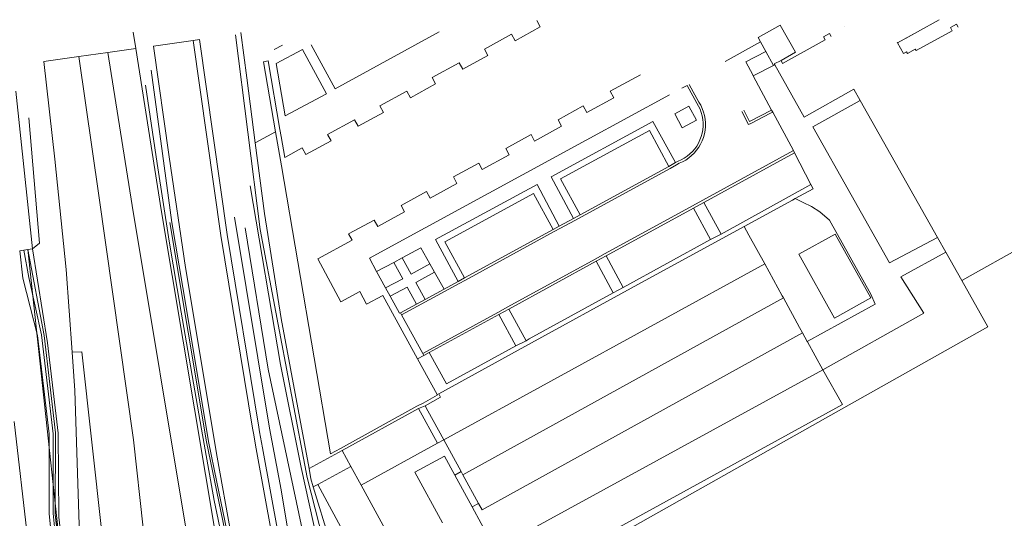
# Model space of a CAD drawing. Extents: x 140829 to 145054, y 448512 to 451778.
# Tile 149 of 152: x 144108 to 144232, y 451193 to 451256. Entities that reach past the tile are written whole.
import ezdxf

# ---------------------------------------------------------------- set-up
doc = ezdxf.new("R2010")
doc.units = 0
doc.header["$MEASUREMENT"] = 0
for name, color, linetype in [('geometrie2dBegroeidTerreindeel', 7, 'Continuous'), ('geometrie2dGebouwinstallatie', 7, 'Continuous'), ('geometrie2dGrondvlak', 7, 'Continuous'), ('geometrie2dOnbegroeidTerreindeel', 7, 'Continuous'), ('geometrie2dOndersteunendWaterdeel', 7, 'Continuous'), ('geometrie2dOndersteunendWegdeel', 7, 'Continuous'), ('geometrie2dOverigeConstructie', 7, 'Continuous'), ('geometrie2dVegetatieObject', 7, 'Continuous'), ('geometrie2dWaterdeel', 7, 'Continuous'), ('geometrie2dWegdeel', 7, 'Continuous')]:
    doc.layers.add(name, color=color, linetype=linetype)

msp = doc.modelspace()

# ---------------------------------------------------------------- linework, layer by layer
at = {"layer": 'geometrie2dBegroeidTerreindeel', "linetype": 'Continuous', "lineweight": 0}
for p, q in [((144161, 451254.19), (144147.93, 451247.02)), ((144138.5, 451229.32), (144135.38, 451253.81)), ((144141.29, 451252.52), (144140.27, 451251.97)), ((144140.51, 451250.22), (144143.83, 451251.96)), ((144143.83, 451251.96), (144146.85, 451246.4)), ((144147.93, 451247.02), (144144.9, 451252.57)), ((144199.57, 451250.41), (144202.11, 451251.71)), ((144202.11, 451251.71), (144203.07, 451249.95)), ((144141.65, 451243.61), (144140.51, 451250.22)), ((144200.45, 451248.77), (144199.57, 451250.41)), ((144203.07, 451249.95), (144200.51, 451248.64)), ((144136.81, 451248.4), (144136.81, 451248.4)), ((144136.81, 451248.4), (144137.88, 451240.21)), ((144200.51, 451248.66), (144200.45, 451248.77)), ((144200.51, 451248.64), (144200.51, 451248.66)), ((144200.51, 451248.64), (144200.51, 451248.64)), ((144147.93, 451247.02), (144147.93, 451247.02)), ((144192.21, 451247.43), (144191.52, 451247.09)), ((144192.21, 451247.43), (144192.21, 451247.43)), ((144109.86, 451226.89), (144107.75, 451246.74)), ((144146.85, 451246.4), (144141.65, 451243.61)), ((144109.4, 451243.37), (144110.76, 451227.59)), ((144141.65, 451243.61), (144141.65, 451243.61)), ((144175.09, 451235.95), (144187.88, 451242.9)), ((144187.88, 451242.9), (144190.73, 451237.73)), ((144187.45, 451241.76), (144176.29, 451235.68)), ((144189.9, 451237.26), (144187.45, 451241.76)), ((144137.88, 451240.21), (144139.03, 451231.35)), ((144190.73, 451237.73), (144189.9, 451237.26)), ((144177.91, 451230.71), (144175.09, 451235.95)), ((144176.29, 451235.68), (144178.76, 451231.17)), ((144160.56, 451228.05), (144173.32, 451234.98)), ((144173.32, 451234.98), (144176.12, 451229.74)), ((144172.87, 451233.83), (144161.73, 451227.75)), ((144175.34, 451229.31), (144172.87, 451233.83)), ((144205.46, 451233.02), (144205.77, 451233.2)), ((144205.77, 451233.2), (144206.81, 451232.71)), ((144193.02, 451232.02), (144194.3, 451232.72)), ((144195.15, 451228.05), (144193.02, 451232.02)), ((144193.02, 451232.02), (144193.02, 451232.02)), ((144194.3, 451232.72), (144196.48, 451228.74)), ((144199.39, 451229.7), (144205.46, 451233.02)), ((144206.81, 451232.71), (144207.85, 451232.22)), ((144207.85, 451232.22), (144208.88, 451231.54)), ((144139.03, 451231.35), (144141.14, 451218.14)), ((144178.76, 451231.17), (144177.91, 451230.71)), ((144177.91, 451230.71), (144177.91, 451230.71)), ((144208.88, 451231.54), (144210.12, 451230.48)), ((144176.12, 451229.74), (144175.34, 451229.31)), ((144199.98, 451228.62), (144199.39, 451229.7)), ((144210.12, 451230.48), (144215.31, 451221.17)), ((144144.42, 451198.1), (144138.5, 451229.32)), ((144196.48, 451228.74), (144195.15, 451228.05)), ((144201.98, 451224.98), (144199.98, 451228.62)), ((144110.76, 451227.59), (144109.86, 451226.89)), ((144156.36, 451225.75), (144158.72, 451227)), ((144158.72, 451227), (144159.85, 451225.01)), ((144163.4, 451222.79), (144160.56, 451228.05)), ((144161.73, 451227.75), (144164.2, 451223.22)), ((144108.75, 451226.72), (144109.29, 451226.81)), ((144109.4, 451223.29), (144108.75, 451226.72)), ((144109.29, 451226.81), (144109.56, 451226.85)), ((144111.31, 451215.97), (144109.29, 451226.81)), ((144109.29, 451226.81), (144111.31, 451215.97)), ((144109.56, 451226.85), (144109.86, 451226.89)), ((144109.86, 451226.89), (144111.74, 451215.05)), ((144157.48, 451223.7), (144156.36, 451225.75)), ((144180.77, 451225.32), (144182.03, 451226.01)), ((144182.03, 451226.01), (144184.17, 451222.03)), ((144153.14, 451224.04), (144155.3, 451225.18)), ((144155.3, 451225.18), (144156.43, 451223.13)), ((144159.85, 451225.01), (144157.48, 451223.7)), ((144159.85, 451225.01), (144159.85, 451225.01)), ((144182.91, 451221.36), (144180.77, 451225.32)), ((144180.77, 451225.32), (144180.77, 451225.32)), ((144204.16, 451220.98), (144201.98, 451224.98)), ((144111, 451216.05), (144109.4, 451223.29)), ((144154.27, 451221.98), (144153.14, 451224.04)), ((144158.06, 451222.65), (144160.44, 451223.96)), ((144160.44, 451223.96), (144161.63, 451221.83)), ((144164.2, 451223.22), (144163.4, 451222.79)), ((144156.43, 451223.13), (144154.27, 451221.98)), ((144154.85, 451220.93), (144156.99, 451222.07)), ((144156.99, 451222.07), (144158.14, 451219.94)), ((144159.23, 451220.53), (144158.06, 451222.65)), ((144163.4, 451222.79), (144163.4, 451222.79)), ((144184.17, 451222.03), (144182.91, 451221.36)), ((144154.27, 451221.98), (144154.27, 451221.98)), ((144156.02, 451218.79), (144154.85, 451220.93)), ((144154.85, 451220.93), (144154.85, 451220.93)), ((144161.63, 451221.83), (144159.23, 451220.53)), ((144204.3, 451220.73), (144204.16, 451220.98)), ((144215.31, 451221.17), (144215.87, 451219.92)), ((144158.14, 451219.94), (144156.14, 451218.85)), ((144159.23, 451220.53), (144159.23, 451220.53)), ((144206.35, 451216.99), (144204.3, 451220.73)), ((144204.3, 451220.73), (144204.3, 451220.73)), ((144215.87, 451219.92), (144207.31, 451215.24)), ((144156.14, 451218.85), (144156.02, 451218.79)), ((144168.51, 451218.61), (144169.77, 451219.31)), ((144170.64, 451214.66), (144168.51, 451218.61)), ((144168.51, 451218.61), (144168.51, 451218.61)), ((144169.77, 451219.31), (144171.95, 451215.32)), ((144141.14, 451218.14), (144144.64, 451199.24)), ((144112.47, 451203.62), (144111, 451216.05)), ((144112.74, 451203.72), (144111.31, 451215.97)), ((144111.31, 451215.97), (144112.74, 451203.72)), ((144206.71, 451216.33), (144206.35, 451216.99)), ((144207.31, 451215.24), (144206.71, 451216.33)), ((144111.74, 451215.05), (144113.08, 451203.71)), ((144171.95, 451215.32), (144170.64, 451214.66)), ((144158.41, 451206.79), (144159.24, 451207.15)), ((144159.24, 451207.15), (144159.6, 451206.5)), ((144160.79, 451202.42), (144158.41, 451206.79)), ((144158.41, 451206.79), (144158.41, 451206.79)), ((144159.6, 451206.5), (144161.58, 451202.85)), ((144112.44, 451193.58), (144112.47, 451203.62)), ((144112.72, 451193.44), (144112.74, 451203.72)), ((144112.74, 451203.72), (144112.72, 451193.44)), ((144113.08, 451203.71), (144113.18, 451193.11)), ((144161.58, 451202.85), (144160.79, 451202.42)), ((144144.64, 451199.24), (144148.79, 451201.51)), ((144148.79, 451201.51), (144149.9, 451199.49)), ((144144.88, 451197.93), (144144.64, 451199.24)), ((144144.64, 451199.24), (144144.64, 451199.24)), ((144144.64, 451199.24), (144144.88, 451197.93)), ((144149.9, 451199.49), (144145.73, 451197.24)), ((144162.97, 451198.42), (144163.76, 451198.86)), ((144163.76, 451198.86), (144163.99, 451198.43)), ((144146.93, 451188.18), (144144.42, 451198.1)), ((144145.18, 451196.95), (144144.88, 451197.93)), ((144144.88, 451197.93), (144145.18, 451196.95)), ((144145.73, 451197.24), (144145.18, 451196.95)), ((144145.18, 451196.95), (144145.73, 451197.24)), ((144145.73, 451197.24), (144190.3, 451115.09)), ((144165.15, 451194.43), (144162.97, 451198.42)), ((144163.99, 451198.43), (144165.94, 451194.86)), ((144153, 451171.33), (144145.18, 451196.95)), ((144145.18, 451196.95), (144153, 451171.33)), ((144165.94, 451194.86), (144165.15, 451194.43)), ((144165.94, 451194.86), (144165.94, 451194.86)), ((144114.54, 451174.82), (144112.44, 451193.58)), ((144115.39, 451172.5), (144112.72, 451193.44)), ((144112.72, 451193.44), (144115.39, 451172.5)), ((144113.18, 451193.11), (144114.61, 451180.79))]:
    msp.add_line(p, q, dxfattribs=at)
at = {"layer": 'geometrie2dGebouwinstallatie', "linetype": 'Continuous', "lineweight": 0}
for p, q in [((144201.14, 451253.46), (144203.91, 451255.03)), ((144203.91, 451255.03), (144205.84, 451251.63)), ((144221.19, 451254.21), (144219.66, 451253.36)), ((144201.44, 451252.92), (144201.14, 451253.46)), ((144202.11, 451251.71), (144201.44, 451252.92)), ((144203.07, 451249.95), (144202.11, 451251.71)), ((144204.01, 451250.59), (144203.16, 451250.16)), ((144205.84, 451251.63), (144204.01, 451250.59)), ((144203.23, 451250.03), (144203.07, 451249.95)), ((144203.07, 451249.95), (144203.07, 451249.95)), ((144203.16, 451250.16), (144203.23, 451250.03))]:
    msp.add_line(p, q, dxfattribs=at)
at = {"layer": 'geometrie2dGrondvlak', "linetype": 'Continuous', "lineweight": 0}
for p, q in [((144173.72, 451254.8), (144173.28, 451255.61)), ((144223.91, 451255.72), (144221.19, 451254.21)), ((144170.55, 451253.07), (144173.72, 451254.8)), ((144211.98, 451254.84), (144211.98, 451254.84)), ((144220.99, 451251.84), (144225.55, 451254.33)), ((144221.19, 451254.21), (144221.19, 451254.21)), ((144225.33, 451254.73), (144226.08, 451255.14)), ((144225.55, 451254.33), (144225.33, 451254.73)), ((144226.08, 451255.14), (144226.29, 451254.76)), ((144166.7, 451252.03), (144170.11, 451253.89)), ((144170.11, 451253.89), (144170.55, 451253.07)), ((144204.2, 451250.22), (144209.58, 451253.19)), ((144209.37, 451253.58), (144210.12, 451253.98)), ((144209.58, 451253.19), (144209.37, 451253.58)), ((144210.12, 451253.98), (144210.32, 451253.61)), ((144167.14, 451251.21), (144166.7, 451252.03)), ((144218.62, 451252.88), (144218.66, 451252.81)), ((144218.66, 451252.81), (144219.4, 451251.45)), ((144219.9, 451251.48), (144220.89, 451252.02)), ((144220.89, 451252.02), (144220.99, 451251.84)), ((144138.92, 451250.43), (144139.51, 451250.53)), ((144139.51, 451250.53), (144140.98, 451241.9)), ((144163.97, 451249.49), (144167.14, 451251.21)), ((144203.16, 451250.16), (144204.01, 451250.59)), ((144204.01, 451250.59), (144204.2, 451250.22)), ((144219.4, 451251.45), (144219.8, 451251.66)), ((144219.8, 451251.66), (144219.9, 451251.48)), ((144140.43, 451241.59), (144138.92, 451250.43)), ((144160.12, 451248.45), (144163.53, 451250.3)), ((144163.53, 451250.3), (144163.97, 451249.49)), ((144203.23, 451250.03), (144203.16, 451250.16)), ((144206.93, 451243.47), (144203.23, 451250.03)), ((144203.23, 451250.03), (144203.23, 451250.03)), ((144160.57, 451247.63), (144160.12, 451248.45)), ((144186.32, 451248.77), (144182.54, 451246.71)), ((144157.4, 451245.9), (144160.57, 451247.63)), ((144213.15, 451246.99), (144206.93, 451243.47)), ((144213.96, 451245.55), (144213.15, 451246.99)), ((144153.55, 451244.86), (144156.95, 451246.72)), ((144156.95, 451246.72), (144157.4, 451245.9)), ((144182.99, 451245.9), (144179.59, 451244.04)), ((144182.54, 451246.71), (144182.99, 451245.9)), ((144223.68, 451228.32), (144213.96, 451245.55)), ((144153.99, 451244.05), (144153.55, 451244.86)), ((144179.14, 451244.86), (144175.96, 451243.12)), ((144179.59, 451244.04), (144179.14, 451244.86)), ((144146.97, 451241.28), (144150.38, 451243.13)), ((144150.38, 451243.13), (144150.82, 451242.32)), ((144150.82, 451242.32), (144153.99, 451244.05)), ((144175.96, 451243.12), (144176.41, 451242.31)), ((144140.98, 451241.9), (144141.14, 451241.01)), ((144176.41, 451242.31), (144173.01, 451240.45)), ((144141.16, 451237.32), (144140.43, 451241.59)), ((144140.43, 451241.59), (144140.43, 451241.59)), ((144141.14, 451241.01), (144141.58, 451238.38)), ((144147.42, 451240.46), (144146.97, 451241.28)), ((144172.57, 451241.27), (144169.38, 451239.53)), ((144173.01, 451240.45), (144172.57, 451241.27)), ((144141.58, 451238.38), (144143.78, 451239.58)), ((144143.78, 451239.58), (144144.25, 451238.74)), ((144144.25, 451238.74), (144147.42, 451240.46)), ((144169.38, 451239.53), (144169.83, 451238.72)), ((144169.83, 451238.72), (144166.43, 451236.86)), ((144147.35, 451201.11), (144141.16, 451237.32)), ((144165.99, 451237.67), (144162.8, 451235.93)), ((144166.43, 451236.86), (144165.99, 451237.67)), ((144162.8, 451235.93), (144163.25, 451235.12)), ((144163.25, 451235.12), (144159.86, 451233.26)), ((144159.41, 451234.08), (144156.22, 451232.35)), ((144159.86, 451233.26), (144159.41, 451234.08)), ((144156.22, 451232.35), (144156.66, 451231.54)), ((144156.66, 451231.54), (144153.28, 451229.68)), ((144152.83, 451230.51), (144149.62, 451228.78)), ((144153.28, 451229.68), (144152.83, 451230.51)), ((144149.62, 451228.78), (144150.07, 451227.96)), ((144224.73, 451226.47), (144223.68, 451228.32)), ((144150.07, 451227.96), (144145.74, 451225.62)), ((144226.75, 451222.89), (144235.74, 451227.96)), ((144235.74, 451227.96), (144226.75, 451222.89)), ((144226.75, 451222.89), (144224.73, 451226.47)), ((144145.74, 451225.62), (144148.65, 451220.23)), ((144230.02, 451217.09), (144226.75, 451222.89)), ((144148.65, 451220.23), (144151.03, 451221.52)), ((144151.03, 451221.52), (144151.89, 451219.92)), ((144151.89, 451219.92), (144153.92, 451221.03)), ((144153.92, 451221.03), (144158.29, 451213.03)), ((144211.92, 451206.88), (144230.02, 451217.09)), ((144158.29, 451213.03), (144160.75, 451208.54)), ((144160.78, 451208.47), (144158.98, 451207.48)), ((144160.75, 451208.54), (144160.78, 451208.47)), ((144158.98, 451207.48), (144158.22, 451207.07)), ((144158.22, 451207.07), (144148.58, 451201.78)), ((144173.08, 451185.01), (144211.92, 451206.88)), ((144148.58, 451201.78), (144147.35, 451201.11))]:
    msp.add_line(p, q, dxfattribs=at)
at = {"layer": 'geometrie2dOnbegroeidTerreindeel', "linetype": 'Continuous', "lineweight": 0}
for p, q in [((144173.28, 451255.61), (144173.72, 451254.8)), ((144173.72, 451254.8), (144170.55, 451253.07)), ((144211.98, 451254.84), (144211.98, 451254.84)), ((144221.19, 451254.21), (144218.66, 451252.81)), ((144170.11, 451253.89), (144166.7, 451252.03)), ((144170.55, 451253.07), (144170.11, 451253.89)), ((144209.58, 451253.19), (144204.2, 451250.22)), ((144210.12, 451253.98), (144209.37, 451253.58)), ((144209.37, 451253.58), (144209.58, 451253.19)), ((144210.32, 451253.61), (144210.12, 451253.98)), ((144166.7, 451252.03), (144167.14, 451251.21)), ((144202.11, 451251.71), (144201.44, 451252.92)), ((144218.66, 451252.81), (144218.62, 451252.88)), ((144167.14, 451251.21), (144163.97, 451249.49)), ((144203.07, 451249.95), (144202.11, 451251.71)), ((144204.01, 451250.59), (144203.16, 451250.16)), ((144204.2, 451250.22), (144204.01, 451250.59)), ((144163.53, 451250.3), (144160.12, 451248.45)), ((144163.97, 451249.49), (144163.53, 451250.3)), ((144200.51, 451248.64), (144203.07, 451249.95)), ((144203.07, 451249.95), (144203.23, 451250.03)), ((144203.23, 451250.03), (144203.07, 451249.95)), ((144203.16, 451250.16), (144203.23, 451250.03)), ((144203.23, 451250.03), (144206.93, 451243.47)), ((144160.12, 451248.45), (144160.57, 451247.63)), ((144182.54, 451246.71), (144186.32, 451248.77)), ((144202.82, 451244.35), (144200.51, 451248.64)), ((144160.57, 451247.63), (144157.4, 451245.9)), ((144206.93, 451243.47), (144213.15, 451246.99)), ((144213.15, 451246.99), (144213.96, 451245.55)), ((144156.95, 451246.72), (144153.55, 451244.86)), ((144157.4, 451245.9), (144156.95, 451246.72)), ((144189.99, 451246.26), (144179.51, 451240.55)), ((144179.59, 451244.04), (144182.99, 451245.9)), ((144182.99, 451245.9), (144182.54, 451246.71)), ((144208, 451242.24), (144213.96, 451245.55)), ((144213.96, 451245.55), (144208, 451242.24)), ((144213.96, 451245.55), (144223.68, 451228.32)), ((144153.55, 451244.86), (144153.99, 451244.05)), ((144175.96, 451243.12), (144179.14, 451244.86)), ((144179.14, 451244.86), (144179.59, 451244.04)), ((144190.64, 451243.87), (144192.43, 451244.84)), ((144192.43, 451244.84), (144193.38, 451243.09)), ((144202.96, 451244.09), (144202.82, 451244.35)), ((144202.82, 451244.35), (144202.82, 451244.35)), ((144150.38, 451243.13), (144146.97, 451241.28)), ((144150.82, 451242.32), (144150.38, 451243.13)), ((144153.99, 451244.05), (144150.82, 451242.32)), ((144176.41, 451242.31), (144175.96, 451243.12)), ((144191.59, 451242.12), (144190.64, 451243.87)), ((144193.38, 451243.09), (144191.59, 451242.12)), ((144205.57, 451239.24), (144202.96, 451244.09)), ((144141.14, 451241.01), (144140.98, 451241.9)), ((144173.01, 451240.45), (144176.41, 451242.31)), ((144191.59, 451242.12), (144191.59, 451242.12)), ((144217.66, 451225.11), (144208, 451242.24)), ((144208, 451242.24), (144217.66, 451225.11)), ((144137.88, 451240.21), (144140.43, 451241.59)), ((144140.43, 451241.59), (144141.16, 451237.32)), ((144140.43, 451241.59), (144140.43, 451241.59)), ((144141.58, 451238.38), (144141.14, 451241.01)), ((144146.97, 451241.28), (144147.42, 451240.46)), ((144169.38, 451239.53), (144172.57, 451241.27)), ((144172.57, 451241.27), (144173.01, 451240.45)), ((144139.03, 451231.35), (144137.88, 451240.21)), ((144143.78, 451239.58), (144141.58, 451238.38)), ((144144.25, 451238.74), (144143.78, 451239.58)), ((144147.42, 451240.46), (144144.25, 451238.74)), ((144179.51, 451240.55), (144159.25, 451229.53)), ((144169.83, 451238.72), (144169.38, 451239.53)), ((144166.43, 451236.86), (144169.83, 451238.72)), ((144205.71, 451238.96), (144205.57, 451239.24)), ((144207.77, 451234.96), (144205.71, 451238.96)), ((144141.16, 451237.32), (144147.35, 451201.11)), ((144162.8, 451235.93), (144165.99, 451237.67)), ((144165.99, 451237.67), (144166.43, 451236.86)), ((144163.25, 451235.12), (144162.8, 451235.93)), ((144159.86, 451233.26), (144163.25, 451235.12)), ((144205.77, 451233.2), (144208.04, 451234.44)), ((144208.04, 451234.44), (144207.77, 451234.96)), ((144156.22, 451232.35), (144159.41, 451234.08)), ((144159.41, 451234.08), (144159.86, 451233.26)), ((144206.81, 451232.71), (144205.77, 451233.2)), ((144156.66, 451231.54), (144156.22, 451232.35)), ((144207.85, 451232.22), (144206.81, 451232.71)), ((144208.88, 451231.54), (144207.85, 451232.22)), ((144141.14, 451218.14), (144139.03, 451231.35)), ((144153.28, 451229.68), (144156.66, 451231.54)), ((144210.12, 451230.48), (144208.88, 451231.54)), ((144149.62, 451228.78), (144152.83, 451230.51)), ((144159.25, 451229.53), (144152.24, 451225.71)), ((144152.83, 451230.51), (144153.28, 451229.68)), ((144185.18, 451221.92), (144199.39, 451229.7)), ((144199.39, 451229.7), (144199.98, 451228.62)), ((144199.39, 451229.7), (144199.39, 451229.7)), ((144215.31, 451221.17), (144210.12, 451230.48)), ((144150.07, 451227.96), (144149.62, 451228.78)), ((144199.98, 451228.62), (144201.98, 451224.98)), ((144223.68, 451228.32), (144217.66, 451225.11)), ((144217.66, 451225.11), (144223.68, 451228.32)), ((144223.68, 451228.32), (144223.68, 451228.32)), ((144223.68, 451228.32), (144224.73, 451226.47)), ((144145.74, 451225.62), (144150.07, 451227.96)), ((144152.24, 451225.71), (144153.14, 451224.04)), ((144219.1, 451223.37), (144224.73, 451226.47)), ((144224.73, 451226.47), (144219.1, 451223.37)), ((144224.73, 451226.47), (144226.75, 451222.89)), ((144148.65, 451220.23), (144145.74, 451225.62)), ((144201.98, 451224.98), (144161.58, 451202.85)), ((144153.14, 451224.04), (144154.27, 451221.98)), ((144221.96, 451218.8), (144219.1, 451223.37)), ((144219.1, 451223.37), (144221.96, 451218.8)), ((144226.75, 451222.89), (144230.02, 451217.09)), ((144151.03, 451221.52), (144148.65, 451220.23)), ((144151.89, 451219.92), (144151.03, 451221.52)), ((144153.92, 451221.03), (144151.89, 451219.92)), ((144158.29, 451213.03), (144153.92, 451221.03)), ((144154.27, 451221.98), (144154.85, 451220.93)), ((144154.85, 451220.93), (144156.02, 451218.79)), ((144172.61, 451215.04), (144185.18, 451221.92)), ((144215.87, 451219.92), (144215.31, 451221.17)), ((144163.99, 451198.43), (144204.3, 451220.73)), ((144204.3, 451220.73), (144206.35, 451216.99)), ((144204.3, 451220.73), (144204.3, 451220.73)), ((144207.31, 451215.24), (144215.87, 451219.92)), ((144156.02, 451218.79), (144156.14, 451218.85)), ((144156.14, 451218.85), (144156.28, 451218.59)), ((144156.28, 451218.59), (144158.94, 451213.72)), ((144209.28, 451211.67), (144221.96, 451218.8)), ((144221.96, 451218.8), (144209.28, 451211.67)), ((144144.64, 451199.24), (144141.14, 451218.14)), ((144230.02, 451217.09), (144211.92, 451206.88)), ((144206.71, 451216.33), (144166.4, 451194.04)), ((144206.35, 451216.99), (144206.71, 451216.33)), ((144160.95, 451208.65), (144172.61, 451215.04)), ((144207.35, 451215.17), (144207.31, 451215.24)), ((144209.28, 451211.67), (144207.35, 451215.17)), ((144159.08, 451213.46), (144158.29, 451213.03)), ((144158.94, 451213.72), (144159.08, 451213.46)), ((144158.29, 451213.03), (144158.29, 451213.03)), ((144211.73, 451207.31), (144209.28, 451211.67)), ((144158.98, 451207.48), (144160.78, 451208.47)), ((144160.75, 451208.54), (144160.95, 451208.65)), ((144160.78, 451208.47), (144160.75, 451208.54)), ((144160.95, 451208.65), (144161.19, 451208.21)), ((144161.19, 451208.21), (144160.95, 451208.65)), ((144158.22, 451207.07), (144158.98, 451207.48)), ((144159.24, 451207.15), (144158.41, 451206.79)), ((144161.19, 451208.21), (144159.24, 451207.15)), ((144159.24, 451207.15), (144161.19, 451208.21)), ((144159.6, 451206.5), (144159.24, 451207.15)), ((144172.63, 451185.82), (144211.73, 451207.31)), ((144148.58, 451201.78), (144158.22, 451207.07)), ((144158.41, 451206.79), (144148.79, 451201.51)), ((144161.58, 451202.85), (144159.6, 451206.5)), ((144211.92, 451206.88), (144173.08, 451185.01)), ((144151.18, 451197.15), (144160.79, 451202.42)), ((144160.79, 451202.42), (144161.58, 451202.85)), ((144161.58, 451202.85), (144163.76, 451198.86)), ((144148.79, 451201.51), (144144.64, 451199.24)), ((144147.35, 451201.11), (144148.58, 451201.78)), ((144157.95, 451198.77), (144161.68, 451200.8)), ((144161.68, 451200.8), (144157.95, 451198.77)), ((144161.68, 451200.8), (144162.97, 451198.42)), ((144162.97, 451198.42), (144161.68, 451200.8)), ((144145.73, 451197.24), (144149.9, 451199.49)), ((144149.9, 451199.49), (144151.18, 451197.15)), ((144161.42, 451192.4), (144157.95, 451198.77)), ((144157.95, 451198.77), (144161.42, 451192.4)), ((144163.76, 451198.86), (144162.97, 451198.42)), ((144190.3, 451115.09), (144145.73, 451197.24)), ((144162.97, 451198.42), (144165.15, 451194.43)), ((144165.94, 451194.86), (144163.99, 451198.43)), ((144151.18, 451197.15), (144171.64, 451159.97)), ((144151.18, 451197.15), (144151.18, 451197.15)), ((144171.64, 451159.97), (144151.18, 451197.15)), ((144166.4, 451194.04), (144165.94, 451194.86)), ((144165.15, 451194.43), (144168.05, 451189.12))]:
    msp.add_line(p, q, dxfattribs=at)
at = {"layer": 'geometrie2dOndersteunendWaterdeel', "linetype": 'Continuous', "lineweight": 0}
for p, q in [((144135.38, 451253.81), (144138.5, 451229.32)), ((144141.07, 451212.35), (144137.23, 451234.83)), ((144139.68, 451204.3), (144135.28, 451230.87)), ((144136.59, 451229.51), (144139.52, 451211.73)), ((144138.5, 451229.32), (144144.42, 451198.1)), ((144143.66, 451199.37), (144141.07, 451212.35)), ((144139.52, 451211.73), (144144.37, 451188.94)), ((144141.14, 451196.57), (144139.68, 451204.3)), ((144145.94, 451188.99), (144143.66, 451199.37)), ((144144.42, 451198.1), (144146.93, 451188.18)), ((144142.41, 451188.8), (144141.14, 451196.57))]:
    msp.add_line(p, q, dxfattribs=at)
at = {"layer": 'geometrie2dOndersteunendWegdeel', "linetype": 'Continuous', "lineweight": 0}
for p, q in [((144122.86, 451252.09), (144122.54, 451254.15)), ((144130.09, 451253.12), (144130.88, 451253.23)), ((144130.88, 451253.23), (144130.09, 451253.12)), ((144133.56, 451228.56), (144130.09, 451253.12)), ((144130.88, 451253.23), (144134.35, 451228.69)), ((144134.35, 451228.69), (144130.88, 451253.23)), ((144126.04, 451231.81), (144122.86, 451252.09)), ((144125.06, 451252.4), (144127.04, 451238.46)), ((144111.28, 451250.45), (144112.67, 451238.15)), ((144124.8, 451249.37), (144126.23, 451238.87)), ((144126.23, 451238.87), (144124.8, 451249.37)), ((144124.08, 451247.5), (144125.54, 451237.63)), ((144125.54, 451237.63), (144124.08, 451247.5)), ((144107.75, 451246.74), (144109.86, 451226.89)), ((144110.76, 451227.59), (144109.4, 451243.37)), ((144112.67, 451238.15), (144114.08, 451224.27)), ((144126.23, 451238.87), (144127.4, 451230.22)), ((144127.4, 451230.22), (144126.23, 451238.87)), ((144127.04, 451238.46), (144129.12, 451224.53)), ((144125.54, 451237.63), (144127.04, 451227.84)), ((144127.04, 451227.84), (144125.54, 451237.63)), ((144133.72, 451185.91), (144126.04, 451231.81)), ((144135.28, 451230.87), (144139.68, 451204.3)), ((144127.4, 451230.22), (144129.22, 451219.31)), ((144129.22, 451219.31), (144127.4, 451230.22)), ((144137.54, 451204.3), (144133.56, 451228.56)), ((144134.35, 451228.69), (144138.33, 451204.44)), ((144138.33, 451204.44), (144134.35, 451228.69)), ((144109.86, 451226.89), (144110.76, 451227.59)), ((144127.04, 451227.84), (144128.58, 451218.9)), ((144128.58, 451218.9), (144127.04, 451227.84)), ((144108.25, 451226.65), (144108.75, 451226.72)), ((144108.75, 451226.72), (144108.25, 451226.65)), ((144108.65, 451223.19), (144108.25, 451226.65)), ((144108.25, 451226.65), (144108.25, 451226.65)), ((144109.29, 451226.81), (144108.75, 451226.72)), ((144108.75, 451226.72), (144109.4, 451223.29)), ((144108.75, 451226.72), (144108.75, 451226.72)), ((144109.56, 451226.85), (144109.29, 451226.81)), ((144109.86, 451226.89), (144109.56, 451226.85)), ((144111.74, 451215.05), (144109.86, 451226.89)), ((144129.12, 451224.53), (144133.08, 451200.67)), ((144129.12, 451224.53), (144129.12, 451224.53)), ((144109.4, 451223.29), (144111, 451216.05)), ((144114.08, 451224.27), (144114.84, 451213.9)), ((144110.51, 451215.96), (144108.65, 451223.19)), ((144128.58, 451218.9), (144131.1, 451204.18)), ((144131.1, 451204.18), (144128.58, 451218.9)), ((144129.22, 451219.31), (144131.99, 451202.64)), ((144131.99, 451202.64), (144129.22, 451219.31)), ((144111.97, 451203.59), (144110.51, 451215.96)), ((144111, 451216.05), (144112.47, 451203.62)), ((144113.08, 451203.71), (144111.74, 451215.05)), ((144114.84, 451213.9), (144115.19, 451209.06)), ((144115.19, 451209.06), (144115.79, 451190.86)), ((144107.55, 451205.16), (144110.03, 451183.61)), ((144111.94, 451193.56), (144111.97, 451203.59)), ((144112.47, 451203.62), (144112.44, 451193.58)), ((144113.18, 451193.11), (144113.08, 451203.71)), ((144131.1, 451204.18), (144132.72, 451195.23)), ((144132.72, 451195.23), (144131.1, 451204.18)), ((144137.65, 451203.7), (144137.54, 451204.3)), ((144138.01, 451201.71), (144137.65, 451203.7)), ((144138.33, 451204.44), (144138.43, 451203.84)), ((144138.43, 451203.84), (144138.33, 451204.44)), ((144138.43, 451203.84), (144138.8, 451201.86)), ((144138.8, 451201.86), (144138.43, 451203.84)), ((144139.68, 451204.3), (144141.14, 451196.57)), ((144131.99, 451202.64), (144133.04, 451197.54)), ((144133.04, 451197.54), (144131.99, 451202.64)), ((144140.02, 451190.67), (144138.01, 451201.71)), ((144138.8, 451201.86), (144140.81, 451190.83)), ((144140.81, 451190.83), (144138.8, 451201.86)), ((144133.08, 451200.67), (144134.8, 451191.09)), ((144133.04, 451197.54), (144134.94, 451188.3)), ((144134.94, 451188.3), (144133.04, 451197.54)), ((144141.14, 451196.57), (144142.41, 451188.8)), ((144132.72, 451195.23), (144134.68, 451185.84)), ((144134.68, 451185.84), (144132.72, 451195.23)), ((144114.04, 451174.76), (144111.94, 451193.56)), ((144112.44, 451193.58), (144114.54, 451174.82)), ((144114.61, 451180.79), (144113.18, 451193.11))]:
    msp.add_line(p, q, dxfattribs=at)
at = {"layer": 'geometrie2dOverigeConstructie', "linetype": 'Continuous', "lineweight": 0}
for p, q in [((144136.07, 451254.12), (144136.81, 451248.4)), ((144206.26, 451226.2), (144210.84, 451228.75)), ((144210.84, 451228.75), (144215.3, 451220.73)), ((144210.84, 451228.75), (144210.84, 451228.75)), ((144210.73, 451218.18), (144206.26, 451226.2)), ((144215.3, 451220.73), (144210.73, 451218.18))]:
    msp.add_line(p, q, dxfattribs=at)
at = {"layer": 'geometrie2dVegetatieObject', "linetype": 'Continuous', "lineweight": 0}
for p, q in [((144131.75, 451202.6), (144127.15, 451230.18)), ((144111.31, 451215.97), (144109.29, 451226.81)), ((144109.29, 451226.81), (144117.61, 451149.7)), ((144112.74, 451203.72), (144111.31, 451215.97)), ((144112.72, 451193.44), (144112.74, 451203.72)), ((144136.19, 451181), (144131.75, 451202.6)), ((144116.37, 451162.76), (144112.72, 451193.44))]:
    msp.add_line(p, q, dxfattribs=at)
at = {"layer": 'geometrie2dWaterdeel', "linetype": 'Continuous', "lineweight": 0}
for p, q in [((144137.23, 451234.83), (144141.07, 451212.35)), ((144139.52, 451211.73), (144136.59, 451229.51)), ((144141.07, 451212.35), (144143.66, 451199.37)), ((144144.37, 451188.94), (144139.52, 451211.73)), ((144143.66, 451199.37), (144145.94, 451188.99))]:
    msp.add_line(p, q, dxfattribs=at)
at = {"layer": 'geometrie2dWegdeel', "linetype": 'Continuous', "lineweight": 0}
for p, q in [((144221.19, 451254.21), (144223.91, 451255.72)), ((144147.93, 451247.02), (144161, 451254.19)), ((144218.66, 451252.81), (144221.19, 451254.21)), ((144225.55, 451254.33), (144220.99, 451251.84)), ((144226.08, 451255.14), (144225.33, 451254.73)), ((144225.33, 451254.73), (144225.55, 451254.33)), ((144226.29, 451254.76), (144226.08, 451255.14)), ((144122.54, 451254.15), (144122.86, 451252.09)), ((144130.09, 451253.12), (144125.06, 451252.4)), ((144125.06, 451252.4), (144130.09, 451253.12)), ((144130.09, 451253.12), (144133.56, 451228.56)), ((144122.86, 451252.09), (144119.35, 451251.59)), ((144119.35, 451251.59), (144122.86, 451252.09)), ((144122.86, 451252.09), (144126.04, 451231.81)), ((144122.86, 451252.09), (144122.86, 451252.09)), ((144127.04, 451238.46), (144125.06, 451252.4)), ((144125.06, 451252.4), (144125.06, 451252.4)), ((144140.27, 451251.97), (144141.29, 451252.52)), ((144143.83, 451251.96), (144140.51, 451250.22)), ((144146.85, 451246.4), (144143.83, 451251.96)), ((144144.9, 451252.57), (144147.93, 451247.02)), ((144201.44, 451252.92), (144196.97, 451250.46)), ((144196.97, 451250.46), (144201.44, 451252.92)), ((144201.44, 451252.92), (144202.11, 451251.71)), ((144219.4, 451251.45), (144218.66, 451252.81)), ((144220.89, 451252.02), (144219.9, 451251.48)), ((144220.99, 451251.84), (144220.89, 451252.02)), ((144115.7, 451251.08), (144111.28, 451250.45)), ((144111.28, 451250.45), (144115.7, 451251.08)), ((144119.35, 451251.59), (144115.7, 451251.08)), ((144115.7, 451251.08), (144119.35, 451251.59)), ((144118.19, 451233.58), (144115.7, 451251.08)), ((144115.7, 451251.08), (144118.19, 451233.58)), ((144115.7, 451251.08), (144115.7, 451251.08)), ((144119.35, 451251.59), (144119.35, 451251.59)), ((144122.4, 451232.34), (144119.35, 451251.59)), ((144119.35, 451251.59), (144119.35, 451251.59)), ((144119.35, 451251.59), (144122.4, 451232.34)), ((144139.51, 451250.53), (144138.92, 451250.43)), ((144140.98, 451241.9), (144139.51, 451250.53)), ((144202.11, 451251.71), (144199.57, 451250.41)), ((144219.8, 451251.66), (144219.4, 451251.45)), ((144219.9, 451251.48), (144219.8, 451251.66)), ((144112.67, 451238.15), (144111.28, 451250.45)), ((144138.92, 451250.43), (144140.43, 451241.59)), ((144140.51, 451250.22), (144141.65, 451243.61)), ((144196.97, 451250.46), (144196.97, 451250.46)), ((144199.57, 451250.41), (144200.45, 451248.77)), ((144137.88, 451240.21), (144136.81, 451248.4)), ((144136.81, 451248.4), (144136.81, 451248.4)), ((144200.45, 451248.77), (144200.51, 451248.66)), ((144200.51, 451248.66), (144200.51, 451248.64)), ((144200.51, 451248.64), (144202.82, 451244.35)), ((144147.93, 451247.02), (144147.93, 451247.02)), ((144191.52, 451247.09), (144192.21, 451247.43)), ((144192.21, 451247.43), (144193.42, 451245.21)), ((144193.42, 451245.21), (144192.21, 451247.43)), ((144192.47, 451247.57), (144193.68, 451245.36)), ((144193.68, 451245.36), (144192.47, 451247.57)), ((144141.65, 451243.61), (144146.85, 451246.4)), ((144179.51, 451240.55), (144189.99, 451246.26)), ((144192.43, 451244.84), (144190.64, 451243.87)), ((144193.38, 451243.09), (144192.43, 451244.84)), ((144193.42, 451245.21), (144193.64, 451244.83)), ((144193.64, 451244.83), (144193.42, 451245.21)), ((144193.64, 451244.83), (144193.83, 451244.44)), ((144193.83, 451244.44), (144193.64, 451244.83)), ((144193.68, 451245.36), (144193.92, 451244.95)), ((144193.92, 451244.95), (144193.68, 451245.36)), ((144193.83, 451244.44), (144193.98, 451244.02)), ((144193.98, 451244.02), (144193.83, 451244.44)), ((144193.92, 451244.95), (144194.11, 451244.54)), ((144194.11, 451244.54), (144193.92, 451244.95)), ((144194.11, 451244.54), (144194.27, 451244.1)), ((144194.27, 451244.1), (144194.11, 451244.54)), ((144199.32, 451244.32), (144200.06, 451242.91)), ((144200.06, 451242.91), (144199.32, 451244.32)), ((144200.06, 451242.91), (144202.82, 451244.35)), ((144202.82, 451244.35), (144200.06, 451242.91)), ((144202.82, 451244.35), (144202.96, 451244.09)), ((144141.65, 451243.61), (144141.65, 451243.61)), ((144190.64, 451243.87), (144191.59, 451242.12)), ((144191.59, 451242.12), (144193.38, 451243.09)), ((144193.98, 451244.02), (144194.09, 451243.6)), ((144194.09, 451243.6), (144193.98, 451244.02)), ((144194.09, 451243.6), (144194.17, 451243.17)), ((144194.17, 451243.17), (144194.09, 451243.6)), ((144194.17, 451243.17), (144194.2, 451242.73)), ((144194.2, 451242.73), (144194.17, 451243.17)), ((144194.27, 451244.1), (144194.39, 451243.65)), ((144194.39, 451243.65), (144194.27, 451244.1)), ((144194.39, 451243.65), (144194.47, 451243.2)), ((144194.47, 451243.2), (144194.39, 451243.65)), ((144194.47, 451243.2), (144194.51, 451242.74)), ((144194.51, 451242.74), (144194.47, 451243.2)), ((144199.93, 451242.51), (144199.06, 451244.18)), ((144199.06, 451244.18), (144199.93, 451242.51)), ((144202.69, 451243.95), (144200.2, 451242.64)), ((144200.2, 451242.64), (144202.69, 451243.95)), ((144202.96, 451244.09), (144202.69, 451243.95)), ((144202.69, 451243.95), (144202.96, 451244.09)), ((144202.96, 451244.09), (144202.96, 451244.09)), ((144202.96, 451244.09), (144205.57, 451239.24)), ((144187.88, 451242.9), (144175.09, 451235.95)), ((144190.73, 451237.73), (144187.88, 451242.9)), ((144191.59, 451242.12), (144191.59, 451242.12)), ((144194.16, 451241.86), (144194.08, 451241.43)), ((144194.08, 451241.43), (144194.16, 451241.86)), ((144194.2, 451242.3), (144194.16, 451241.86)), ((144194.16, 451241.86), (144194.2, 451242.3)), ((144194.2, 451242.73), (144194.2, 451242.3)), ((144194.2, 451242.3), (144194.2, 451242.73)), ((144194.46, 451241.81), (144194.38, 451241.36)), ((144194.38, 451241.36), (144194.46, 451241.81)), ((144194.51, 451242.27), (144194.46, 451241.81)), ((144194.46, 451241.81), (144194.51, 451242.27)), ((144194.51, 451242.74), (144194.51, 451242.27)), ((144194.51, 451242.27), (144194.51, 451242.74)), ((144200.2, 451242.64), (144199.93, 451242.51)), ((144199.93, 451242.51), (144200.2, 451242.64)), ((144140.43, 451241.59), (144137.88, 451240.21)), ((144176.29, 451235.68), (144187.45, 451241.76)), ((144187.45, 451241.76), (144189.9, 451237.26)), ((144193.81, 451240.6), (144193.63, 451240.2)), ((144193.63, 451240.2), (144193.81, 451240.6)), ((144193.97, 451241.01), (144193.81, 451240.6)), ((144193.81, 451240.6), (144193.97, 451241.01)), ((144194.08, 451241.43), (144193.97, 451241.01)), ((144193.97, 451241.01), (144194.08, 451241.43)), ((144194.26, 451240.91), (144194.1, 451240.48)), ((144194.1, 451240.48), (144194.26, 451240.91)), ((144194.38, 451241.36), (144194.26, 451240.91)), ((144194.26, 451240.91), (144194.38, 451241.36)), ((144159.25, 451229.53), (144179.51, 451240.55)), ((144193.15, 451239.47), (144192.86, 451239.14)), ((144192.86, 451239.14), (144193.15, 451239.47)), ((144193.4, 451239.82), (144193.15, 451239.47)), ((144193.15, 451239.47), (144193.4, 451239.82)), ((144193.66, 451239.66), (144193.39, 451239.29)), ((144193.39, 451239.29), (144193.66, 451239.66)), ((144193.63, 451240.2), (144193.4, 451239.82)), ((144193.4, 451239.82), (144193.63, 451240.2)), ((144193.9, 451240.06), (144193.66, 451239.66)), ((144193.66, 451239.66), (144193.9, 451240.06)), ((144194.1, 451240.48), (144193.9, 451240.06)), ((144193.9, 451240.06), (144194.1, 451240.48)), ((144114.08, 451224.27), (144112.67, 451238.15)), ((144129.12, 451224.53), (144127.04, 451238.46)), ((144191.46, 451238.1), (144191.06, 451237.92)), ((144191.06, 451237.92), (144191.46, 451238.1)), ((144191.84, 451238.31), (144191.46, 451238.1)), ((144191.46, 451238.1), (144191.84, 451238.31)), ((144192.21, 451238.56), (144191.84, 451238.31)), ((144191.84, 451238.31), (144192.21, 451238.56)), ((144192.4, 451238.32), (144192.02, 451238.06)), ((144192.02, 451238.06), (144192.4, 451238.32)), ((144192.55, 451238.83), (144192.21, 451238.56)), ((144192.21, 451238.56), (144192.55, 451238.83)), ((144192.76, 451238.61), (144192.4, 451238.32)), ((144192.4, 451238.32), (144192.76, 451238.61)), ((144192.86, 451239.14), (144192.55, 451238.83)), ((144192.55, 451238.83), (144192.86, 451239.14)), ((144193.09, 451238.94), (144192.76, 451238.61)), ((144192.76, 451238.61), (144193.09, 451238.94)), ((144193.39, 451239.29), (144193.09, 451238.94)), ((144193.09, 451238.94), (144193.39, 451239.29)), ((144194.16, 451232.99), (144205.57, 451239.24)), ((144205.57, 451239.24), (144194.16, 451232.99)), ((144205.71, 451238.96), (144194.3, 451232.72)), ((144194.3, 451232.72), (144205.71, 451238.96)), ((144205.57, 451239.24), (144205.71, 451238.96)), ((144205.71, 451238.96), (144207.77, 451234.96)), ((144189.9, 451237.26), (144178.76, 451231.17)), ((144178.76, 451231.17), (144189.9, 451237.26)), ((144190.05, 451237), (144178.91, 451230.91)), ((144178.91, 451230.91), (144190.05, 451237)), ((144189.9, 451237.26), (144190.73, 451237.73)), ((144190.88, 451237.47), (144190.05, 451237)), ((144190.05, 451237), (144190.88, 451237.47)), ((144191.06, 451237.92), (144190.73, 451237.73)), ((144190.73, 451237.73), (144191.06, 451237.92)), ((144191.19, 451237.65), (144190.88, 451237.47)), ((144190.88, 451237.47), (144191.19, 451237.65)), ((144191.61, 451237.84), (144191.19, 451237.65)), ((144191.19, 451237.65), (144191.61, 451237.84)), ((144192.02, 451238.06), (144191.61, 451237.84)), ((144191.61, 451237.84), (144192.02, 451238.06)), ((144175.09, 451235.95), (144177.91, 451230.71)), ((144178.76, 451231.17), (144176.29, 451235.68)), ((144173.32, 451234.98), (144160.56, 451228.05)), ((144176.12, 451229.74), (144173.32, 451234.98)), ((144196.48, 451228.74), (144207.77, 451234.96)), ((144207.77, 451234.96), (144196.48, 451228.74)), ((144208.04, 451234.44), (144205.77, 451233.2)), ((144207.77, 451234.96), (144208.04, 451234.44)), ((144122.57, 451202.86), (144118.19, 451233.58)), ((144118.19, 451233.58), (144122.57, 451202.86)), ((144161.73, 451227.75), (144172.87, 451233.83)), ((144172.87, 451233.83), (144175.34, 451229.31)), ((144205.77, 451233.2), (144205.46, 451233.02)), ((144131.28, 451178.95), (144122.4, 451232.34)), ((144122.4, 451232.34), (144131.28, 451178.95)), ((144181.89, 451226.28), (144192.88, 451232.29)), ((144192.88, 451232.29), (144181.89, 451226.28)), ((144193.02, 451232.02), (144182.03, 451226.01)), ((144182.03, 451226.01), (144193.02, 451232.02)), ((144192.88, 451232.29), (144194.16, 451232.99)), ((144194.16, 451232.99), (144192.88, 451232.29)), ((144194.3, 451232.72), (144193.02, 451232.02)), ((144193.02, 451232.02), (144195.15, 451228.05)), ((144196.48, 451228.74), (144194.3, 451232.72)), ((144194.3, 451232.72), (144194.3, 451232.72)), ((144205.46, 451233.02), (144199.39, 451229.7)), ((144126.04, 451231.81), (144133.72, 451185.91)), ((144177.91, 451230.71), (144176.12, 451229.74)), ((144176.12, 451229.74), (144177.91, 451230.71)), ((144177.91, 451230.71), (144178.76, 451231.17)), ((144178.91, 451230.91), (144178.06, 451230.45)), ((144178.06, 451230.45), (144178.91, 451230.91)), ((144178.76, 451231.17), (144178.76, 451231.17)), ((144152.24, 451225.71), (144159.25, 451229.53)), ((144175.34, 451229.31), (144176.12, 451229.74)), ((144176.26, 451229.47), (144175.48, 451229.05)), ((144175.48, 451229.05), (144176.26, 451229.47)), ((144178.06, 451230.45), (144176.26, 451229.47)), ((144176.26, 451229.47), (144178.06, 451230.45)), ((144199.39, 451229.7), (144185.18, 451221.92)), ((144133.56, 451228.56), (144137.54, 451204.3)), ((144175.34, 451229.31), (144164.2, 451223.22)), ((144164.2, 451223.22), (144175.34, 451229.31)), ((144175.48, 451229.05), (144164.34, 451222.96)), ((144164.34, 451222.96), (144175.48, 451229.05)), ((144195.15, 451228.05), (144196.48, 451228.74)), ((144158.72, 451227), (144156.36, 451225.75)), ((144159.85, 451225.01), (144158.72, 451227)), ((144160.56, 451228.05), (144163.4, 451222.79)), ((144164.2, 451223.22), (144161.73, 451227.75)), ((144195.15, 451228.05), (144184.17, 451222.03)), ((144184.17, 451222.03), (144195.15, 451228.05)), ((144108.25, 451226.65), (144108.65, 451223.19)), ((144153.14, 451224.04), (144152.24, 451225.71)), ((144156.36, 451225.75), (144155.3, 451225.18)), ((144155.3, 451225.18), (144156.36, 451225.75)), ((144156.36, 451225.75), (144157.48, 451223.7)), ((144180.63, 451225.59), (144181.89, 451226.28)), ((144181.89, 451226.28), (144180.63, 451225.59)), ((144182.03, 451226.01), (144180.77, 451225.32)), ((144184.17, 451222.03), (144182.03, 451226.01)), ((144182.03, 451226.01), (144182.03, 451226.01)), ((144133.08, 451200.67), (144129.12, 451224.53)), ((144155.3, 451225.18), (144153.14, 451224.04)), ((144156.43, 451223.13), (144155.3, 451225.18)), ((144157.48, 451223.7), (144159.85, 451225.01)), ((144160.44, 451223.96), (144159.85, 451225.01)), ((144159.85, 451225.01), (144160.44, 451223.96)), ((144161.58, 451202.85), (144201.98, 451224.98)), ((144169.63, 451219.57), (144180.63, 451225.59)), ((144180.63, 451225.59), (144169.63, 451219.57)), ((144169.77, 451219.31), (144180.77, 451225.32)), ((144180.77, 451225.32), (144169.77, 451219.31)), ((144180.77, 451225.32), (144182.91, 451221.36)), ((144201.98, 451224.98), (144204.16, 451220.98)), ((144201.98, 451224.98), (144201.98, 451224.98)), ((144114.84, 451213.9), (144114.08, 451224.27)), ((144153.14, 451224.04), (144153.14, 451224.04)), ((144160.44, 451223.96), (144158.06, 451222.65)), ((144161.63, 451221.83), (144160.44, 451223.96)), ((144163.4, 451222.79), (144164.2, 451223.22)), ((144164.2, 451223.22), (144164.2, 451223.22)), ((144108.65, 451223.19), (144110.51, 451215.96)), ((144154.27, 451221.98), (144156.43, 451223.13)), ((144156.99, 451222.07), (144154.85, 451220.93)), ((144158.14, 451219.94), (144156.99, 451222.07)), ((144158.06, 451222.65), (144159.23, 451220.53)), ((144163.4, 451222.79), (144161.63, 451221.83)), ((144161.63, 451221.83), (144163.4, 451222.79)), ((144163.54, 451222.53), (144161.78, 451221.57)), ((144161.78, 451221.57), (144163.54, 451222.53)), ((144164.34, 451222.96), (144163.54, 451222.53)), ((144163.54, 451222.53), (144164.34, 451222.96)), ((144182.91, 451221.36), (144184.17, 451222.03)), ((144154.85, 451220.93), (144154.27, 451221.98)), ((144154.27, 451221.98), (144154.27, 451221.98)), ((144161.78, 451221.57), (144156.28, 451218.59)), ((144156.28, 451218.59), (144161.78, 451221.57)), ((144159.23, 451220.53), (144161.63, 451221.83)), ((144182.91, 451221.36), (144172.34, 451215.54)), ((144172.34, 451215.54), (144182.91, 451221.36)), ((144185.18, 451221.92), (144172.61, 451215.04)), ((144204.16, 451220.98), (144204.3, 451220.73)), ((144156.14, 451218.85), (144158.14, 451219.94)), ((144158.14, 451219.94), (144159.23, 451220.53)), ((144159.23, 451220.53), (144158.14, 451219.94)), ((144204.3, 451220.73), (144163.99, 451198.43)), ((144168.37, 451218.88), (144169.63, 451219.57)), ((144169.63, 451219.57), (144168.37, 451218.88)), ((144156.28, 451218.59), (144156.14, 451218.85)), ((144158.94, 451213.72), (144156.28, 451218.59)), ((144156.28, 451218.59), (144156.28, 451218.59)), ((144158.94, 451213.72), (144168.37, 451218.88)), ((144168.37, 451218.88), (144158.94, 451213.72)), ((144159.77, 451213.84), (144168.51, 451218.61)), ((144168.51, 451218.61), (144159.77, 451213.84)), ((144169.77, 451219.31), (144168.51, 451218.61)), ((144168.51, 451218.61), (144170.64, 451214.66)), ((144171.95, 451215.32), (144169.77, 451219.31)), ((144110.51, 451215.96), (144111.97, 451203.59)), ((144166.4, 451194.04), (144206.71, 451216.33)), ((144206.71, 451216.33), (144207.31, 451215.24)), ((144172.61, 451215.04), (144160.95, 451208.65)), ((144170.64, 451214.66), (144161.92, 451209.89)), ((144161.92, 451209.89), (144170.64, 451214.66)), ((144170.64, 451214.66), (144171.95, 451215.32)), ((144170.64, 451214.66), (144170.64, 451214.66)), ((144172.34, 451215.54), (144171.95, 451215.32)), ((144171.95, 451215.32), (144172.34, 451215.54)), ((144171.95, 451215.32), (144171.95, 451215.32)), ((144207.31, 451215.24), (144207.35, 451215.17)), ((144207.35, 451215.17), (144209.28, 451211.67)), ((144116.06, 451213.94), (144114.84, 451213.9)), ((144114.84, 451213.9), (144116.06, 451213.94)), ((144115.19, 451209.06), (144114.84, 451213.9)), ((144114.84, 451213.9), (144114.84, 451213.9)), ((144118.59, 451191.19), (144116.06, 451213.94)), ((144116.06, 451213.94), (144118.59, 451191.19)), ((144158.29, 451213.03), (144159.08, 451213.46)), ((144159.08, 451213.46), (144158.94, 451213.72)), ((144158.94, 451213.72), (144158.94, 451213.72)), ((144159.77, 451213.84), (144159.08, 451213.46)), ((144159.08, 451213.46), (144159.77, 451213.84)), ((144161.92, 451209.89), (144159.77, 451213.84)), ((144159.77, 451213.84), (144161.92, 451209.89)), ((144160.75, 451208.54), (144158.29, 451213.03)), ((144168.84, 451189.55), (144209.28, 451211.67)), ((144209.28, 451211.67), (144168.84, 451189.55)), ((144209.28, 451211.67), (144211.73, 451207.31)), ((144209.28, 451211.67), (144209.28, 451211.67)), ((144115.79, 451190.86), (144115.19, 451209.06)), ((144160.95, 451208.65), (144160.75, 451208.54)), ((144160.75, 451208.54), (144160.75, 451208.54)), ((144211.73, 451207.31), (144172.63, 451185.82)), ((144148.79, 451201.51), (144158.41, 451206.79)), ((144158.41, 451206.79), (144160.79, 451202.42)), ((144110.03, 451183.61), (144107.55, 451205.16)), ((144111.97, 451203.59), (144111.94, 451193.56)), ((144137.54, 451204.3), (144137.65, 451203.7)), ((144137.65, 451203.7), (144138.01, 451201.71)), ((144123.79, 451191.8), (144122.57, 451202.86)), ((144122.57, 451202.86), (144123.79, 451191.8)), ((144160.79, 451202.42), (144151.18, 451197.15)), ((144163.76, 451198.86), (144161.58, 451202.85)), ((144138.01, 451201.71), (144140.02, 451190.67)), ((144149.9, 451199.49), (144148.79, 451201.51)), ((144134.8, 451191.09), (144133.08, 451200.67)), ((144151.18, 451197.15), (144149.9, 451199.49)), ((144163.99, 451198.43), (144163.76, 451198.86)), ((144151.18, 451197.15), (144151.18, 451197.15)), ((144165.15, 451194.43), (144165.94, 451194.86)), ((144165.94, 451194.86), (144166.4, 451194.04)), ((144111.94, 451193.56), (144114.04, 451174.76)), ((144168.05, 451189.12), (144165.15, 451194.43))]:
    msp.add_line(p, q, dxfattribs=at)

doc.saveas('drawing.dxf')
